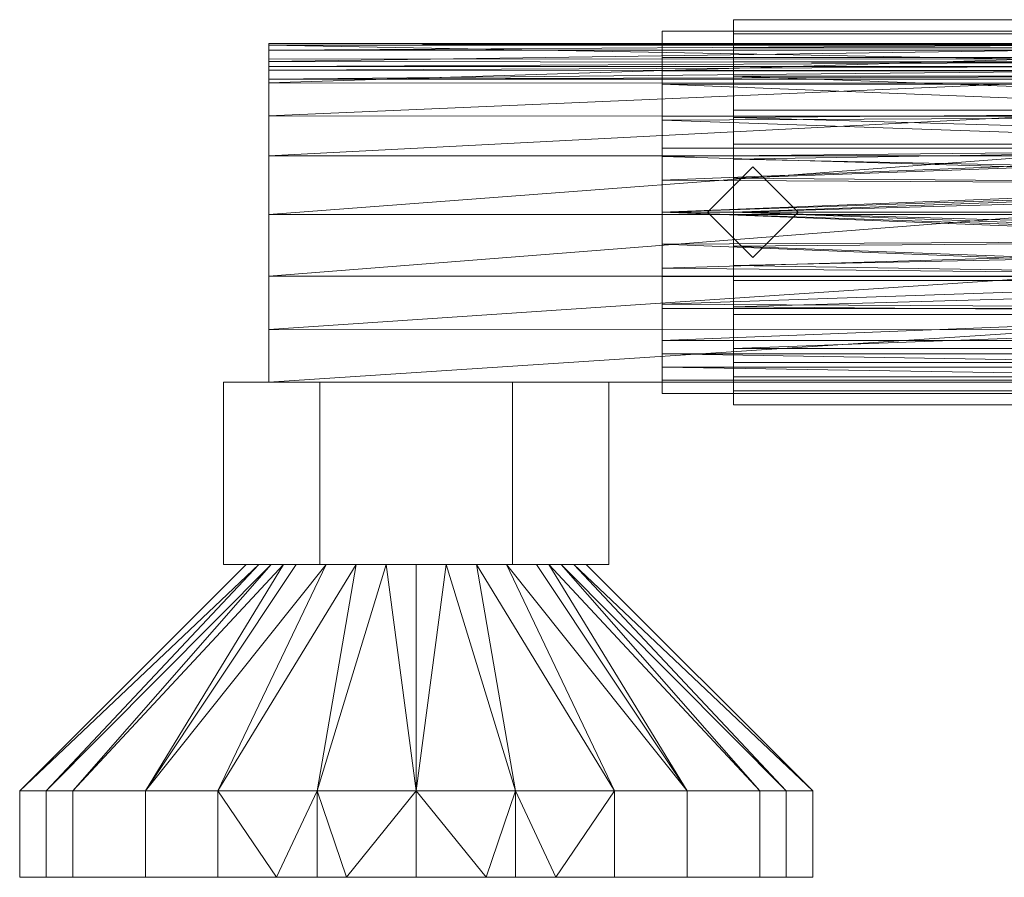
# Model space of a CAD drawing. Header units: millimetres. Extents: x -110 to 208, y -1 to 459.
# Tile 1 of 256: x -110 to -23, y 0 to 76. Entities that reach past the tile are written whole.
import ezdxf

# ---------------------------------------------------------------- set-up
doc = ezdxf.new("R2010")
doc.units = ezdxf.units.MM
doc.layers.add('A-GENM', color=13, linetype='Continuous')

# ---------------------------------------------------------------- blocks, each defined once
blk = doc.blocks.new('Model_FFAS9088-100500BF0 - Model_FFAS9088-100500BF0-430854-Preview')
at = {"layer": 'A-GENM', "lineweight": 9}
mesh = blk.add_polyface(dxfattribs=at)
corners = [(-47, 0, 580.905), (-47, 12.021, 585.885), (-47, 17, 597.905), (-47, 12.021, 609.926), (-47, 0, 614.905), (34.843, 0, 614.905), (34.843, 12.021, 609.926), (34.843, 17, 597.905), (34.843, 12.021, 585.885), (34.843, 0, 580.905), (-47, 4.699, 612.959), (34.843, 6.01, 612.416), (34.843, 9.016, 611.171), (-47, 14.51, 603.916), (34.843, 14.51, 603.916), (34.843, 15.755, 600.911), (-47, 6.01, 583.395), (34.843, 6.01, 583.395), (34.843, 2.349, 581.879), (34.843, 14.51, 591.895), (-47, 14.51, 591.895), (-47, 15.755, 594.9), (34.843, 3.005, 613.661), (-47, 8.36, 611.443), (34.843, 13.266, 606.921), (-47, 13.266, 606.921), (-47, 15.755, 600.911), (-47, 9.016, 584.64), (34.843, 9.016, 584.64), (-47, 3.005, 582.15), (34.843, 13.266, 588.89), (-47, 13.266, 588.89), (34.843, 15.755, 594.9)]
mesh.append_faces([[corners[k] for k in face] for face in [(22, 4, 5)]], dxfattribs={"vtx0": -1})
mesh.append_faces([[corners[k] for k in face] for face in [(10, 11, 23), (12, 23, 11), (4, 22, 10), (6, 3, 12), (16, 17, 29), (18, 29, 17)]], dxfattribs={"vtx0": -1, "vtx1": -1})
mesh.append_faces([[corners[k] for k in face] for face in [(12, 3, 23), (18, 0, 29)]], dxfattribs={"vtx0": -1, "vtx2": -1})
mesh.append_faces([[corners[k] for k in face] for face in [(9, 0, 18)]], dxfattribs={"vtx1": -1})
mesh.append_faces([[corners[k] for k in face] for face in [(22, 11, 10)]], dxfattribs={"vtx1": -1, "vtx2": -1})
mesh.append_faces([[corners[k] for k in face] for face in [(15, 7, 2, 26), (13, 25, 24, 14), (21, 2, 7, 32), (8, 28, 27, 1), (26, 13, 14, 15), (1, 31, 30, 8), (28, 17, 16, 27), (25, 3, 6, 24), (31, 20, 19, 30), (32, 19, 20, 21)]], dxfattribs={"vtx1": -1, "vtx3": -1})
mesh = blk.add_polyface(dxfattribs=at)
corners = [(-47, 0, 597.905), (-47, 0, 614.905), (-47, 12.021, 609.926), (-47, 17, 597.905), (-47, 12.021, 585.885), (-47, 0, 580.905)]
mesh.append_faces([[corners[k] for k in face] for face in [(2, 3, 0, 1)]], dxfattribs={"vtx1": -1})
mesh.append_faces([[corners[k] for k in face] for face in [(4, 5, 0, 3)]], dxfattribs={"vtx2": -1})
mesh = blk.add_polyface(dxfattribs=at)
corners = [(-53.3, 0, 80), (-53.3, 0, 96), (-53.3, 11.314, 91.314), (-53.3, 16, 80), (-53.3, 11.314, 68.686), (-53.3, 0, 64)]
mesh.append_faces([[corners[k] for k in face] for face in [(2, 3, 0, 1)]], dxfattribs={"vtx1": -1})
mesh.append_faces([[corners[k] for k in face] for face in [(4, 5, 0, 3)]], dxfattribs={"vtx2": -1})
mesh = blk.add_polyface(dxfattribs=at)
corners = [(-53.3, 0, 64), (-53.3, 11.314, 68.686), (-53.3, 16, 80), (-53.3, 11.314, 91.314), (-53.3, 0, 96), (18, 0, 96), (18, 11.314, 91.314), (18, 16, 80), (18, 11.314, 68.686), (18, 0, 64), (-53.3, 4.925, 93.96), (18, 5.657, 93.657), (18, 8.485, 92.485), (-53.3, 13.657, 85.657), (18, 13.657, 85.657), (18, 14.828, 82.828), (-53.3, 5.657, 66.343), (18, 5.657, 66.343), (18, 2.462, 65.02), (18, 13.657, 74.343), (-53.3, 13.657, 74.343), (-53.3, 14.828, 77.172), (18, 2.828, 94.828), (-53.3, 8.119, 92.637), (18, 12.485, 88.485), (-53.3, 12.485, 88.485), (-53.3, 14.828, 82.828), (-53.3, 8.485, 67.515), (18, 8.485, 67.515), (-53.3, 2.828, 65.172), (18, 12.485, 71.515), (-53.3, 12.485, 71.515), (18, 14.828, 77.172)]
mesh.append_faces([[corners[k] for k in face] for face in [(22, 4, 5)]], dxfattribs={"vtx0": -1})
mesh.append_faces([[corners[k] for k in face] for face in [(10, 11, 23), (12, 23, 11), (4, 22, 10), (16, 17, 29), (6, 3, 12), (18, 29, 17)]], dxfattribs={"vtx0": -1, "vtx1": -1})
mesh.append_faces([[corners[k] for k in face] for face in [(12, 3, 23), (18, 0, 29)]], dxfattribs={"vtx0": -1, "vtx2": -1})
mesh.append_faces([[corners[k] for k in face] for face in [(9, 0, 18)]], dxfattribs={"vtx1": -1})
mesh.append_faces([[corners[k] for k in face] for face in [(22, 11, 10)]], dxfattribs={"vtx1": -1, "vtx2": -1})
mesh.append_faces([[corners[k] for k in face] for face in [(15, 7, 2, 26), (26, 13, 14, 15), (13, 25, 24, 14), (25, 3, 6, 24), (21, 2, 7, 32), (8, 28, 27, 1), (1, 31, 30, 8), (28, 17, 16, 27), (31, 20, 19, 30), (32, 19, 20, 21)]], dxfattribs={"vtx1": -1, "vtx3": -1})
mesh = blk.add_polyface(dxfattribs=at)
corners = [(-88, -15, -14), (-88, -15, 19.418), (-88, -10.35, 18.444), (-88, -5.647, 17.769), (-88, -0.209, 16.723), (-88, 4.995, 14.833), (-88, 8.511, 12.686), (-88, 11.412, 9.761), (-88, 13.531, 6.228), (-88, 14.745, 2.291), (-88, 14.888, 0.679), (-88, 14.743, -0.933), (-88, 14.313, -2.494), (-88, 13.3, -6.047), (-88, 12.87, -9.718), (-88, 12.548, -11.92), (-88, 11.755, -14)]
mesh.append_faces([[corners[k] for k in face] for face in [(3, 0, 2)]], dxfattribs={"vtx0": -1, "vtx1": -1})
mesh.append_faces([[corners[k] for k in face] for face in [(0, 13, 14, 16)]], dxfattribs={"vtx0": -1, "vtx2": -1})
mesh.append_faces([[corners[k] for k in face] for face in [(5, 12, 13, 0)]], dxfattribs={"vtx0": -1, "vtx2": -1, "vtx3": -1})
mesh.append_faces([[corners[k] for k in face] for face in [(12, 7, 8, 9), (12, 5, 6, 7)]], dxfattribs={"vtx0": -1, "vtx3": -1})
mesh.append_faces([[corners[k] for k in face] for face in [(4, 5, 0, 3)]], dxfattribs={"vtx1": -1, "vtx2": -1})
mesh.append_faces([[corners[k] for k in face] for face in [(10, 11, 12, 9), (14, 15, 16), (0, 1, 2)]], dxfattribs={"vtx2": -1})
mesh = blk.add_polyface(dxfattribs=at)
corners = [(88, 14.745, 2.291), (88, 14.888, 0.679), (88, 14.743, -0.933), (88, 14.313, -2.494), (18.731, 14.313, -2.494), (19.427, 14.735, -0.975), (20.013, 14.888, 0.636), (20.465, 14.745, 2.291), (-88, 14.313, -2.494), (-88, 14.743, -0.933), (-88, 14.888, 0.679), (-88, 14.745, 2.291), (-20.465, 14.745, 2.291), (-20.013, 14.888, 0.636), (-19.427, 14.735, -0.975), (-18.731, 14.313, -2.494)]
mesh.append_faces([[corners[k] for k in face] for face in [(10, 13, 9)]], dxfattribs={"vtx0": -1, "vtx1": -1})
mesh.append_faces([[corners[k] for k in face] for face in [(6, 1, 2), (9, 13, 14)]], dxfattribs={"vtx0": -1, "vtx2": -1})
mesh.append_faces([[corners[k] for k in face] for face in [(4, 5, 3), (0, 1, 7)]], dxfattribs={"vtx1": -1})
mesh.append_faces([[corners[k] for k in face] for face in [(2, 3, 5), (5, 6, 2), (6, 7, 1), (8, 9, 14), (12, 13, 10)]], dxfattribs={"vtx1": -1, "vtx2": -1})
mesh.append_faces([[corners[k] for k in face] for face in [(14, 15, 8), (10, 11, 12)]], dxfattribs={"vtx2": -1})
mesh = blk.add_polyface(dxfattribs=at)
corners = [(88, 4.995, 14.833), (88, 8.511, 12.686), (88, 11.412, 9.761), (88, 13.531, 6.228), (88, 14.745, 2.291), (20.465, 14.745, 2.291), (20.986, 13.529, 6.233), (20.814, 11.389, 9.791), (20.21, 8.487, 12.704), (19.485, 4.995, 14.833), (-88, 14.745, 2.291), (-88, 13.531, 6.228), (-88, 11.412, 9.761), (-88, 8.511, 12.686), (-88, 4.995, 14.833), (-19.485, 4.995, 14.833), (-20.21, 8.487, 12.704), (-20.814, 11.389, 9.791), (-20.986, 13.529, 6.233), (-20.465, 14.745, 2.291)]
mesh.append_faces([[corners[k] for k in face] for face in [(8, 1, 7), (1, 8, 0), (13, 17, 12)]], dxfattribs={"vtx0": -1, "vtx1": -1})
mesh.append_faces([[corners[k] for k in face] for face in [(7, 1, 2), (18, 10, 11), (12, 17, 18)]], dxfattribs={"vtx0": -1, "vtx2": -1})
mesh.append_faces([[corners[k] for k in face] for face in [(5, 6, 4), (19, 10, 18), (15, 16, 14)]], dxfattribs={"vtx1": -1})
mesh.append_faces([[corners[k] for k in face] for face in [(3, 4, 6), (2, 3, 6), (6, 7, 2), (11, 12, 18), (13, 14, 16), (16, 17, 13)]], dxfattribs={"vtx1": -1, "vtx2": -1})
mesh.append_faces([[corners[k] for k in face] for face in [(8, 9, 0)]], dxfattribs={"vtx2": -1})
mesh = blk.add_polyface(dxfattribs=at)
corners = [(88, 14.313, -2.494), (88, 13.3, -6.047), (88, 12.87, -9.718), (12.709, 12.87, -9.718), (16.168, 13.232, -6.401), (18.731, 14.313, -2.494), (-88, 12.87, -9.718), (-88, 13.3, -6.047), (-88, 14.313, -2.494), (-18.731, 14.313, -2.494), (-16.168, 13.232, -6.401), (-12.709, 12.87, -9.718)]
mesh.append_faces([[corners[k] for k in face] for face in [(4, 2, 3)]], dxfattribs={"vtx0": -1})
mesh.append_faces([[corners[k] for k in face] for face in [(7, 10, 6), (10, 7, 9)]], dxfattribs={"vtx0": -1, "vtx1": -1})
mesh.append_faces([[corners[k] for k in face] for face in [(8, 9, 7)]], dxfattribs={"vtx1": -1})
mesh.append_faces([[corners[k] for k in face] for face in [(1, 2, 4), (4, 5, 1)]], dxfattribs={"vtx1": -1, "vtx2": -1})
mesh.append_faces([[corners[k] for k in face] for face in [(5, 0, 1), (10, 11, 6)]], dxfattribs={"vtx2": -1})
mesh = blk.add_polyface(dxfattribs=at)
corners = [(88, 12.87, -9.718), (88, 12.548, -11.92), (88, 11.755, -14), (0.004, 11.755, -14), (4.532, 11.992, -13.505), (8.823, 12.511, -12.057), (12.709, 12.87, -9.718), (-88, 11.755, -14), (-88, 12.548, -11.92), (-88, 12.87, -9.718), (-12.709, 12.87, -9.718), (-8.82, 12.511, -12.058), (-4.527, 11.991, -13.506), (0.004, 11.755, -14)]
mesh.append_faces([[corners[k] for k in face] for face in [(7, 12, 13)]], dxfattribs={"vtx0": -1})
mesh.append_faces([[corners[k] for k in face] for face in [(12, 7, 11), (8, 11, 7)]], dxfattribs={"vtx0": -1, "vtx1": -1})
mesh.append_faces([[corners[k] for k in face] for face in [(2, 4, 5), (5, 1, 2)]], dxfattribs={"vtx0": -1, "vtx2": -1})
mesh.append_faces([[corners[k] for k in face] for face in [(3, 4, 2), (0, 1, 6)]], dxfattribs={"vtx1": -1})
mesh.append_faces([[corners[k] for k in face] for face in [(5, 6, 1), (10, 11, 8)]], dxfattribs={"vtx1": -1, "vtx2": -1})
mesh.append_faces([[corners[k] for k in face] for face in [(8, 9, 10)]], dxfattribs={"vtx2": -1})
mesh = blk.add_polyface(dxfattribs=at)
corners = [(88, 11.755, -14), (88, -15, -14), (-88, -15, -14), (-88, 11.755, -14), (0.004, 11.755, -14)]
mesh.append_faces([[corners[k] for k in face] for face in [(0, 1, 4)]], dxfattribs={"vtx1": -1})
mesh.append_faces([[corners[k] for k in face] for face in [(2, 3, 4, 1)]], dxfattribs={"vtx2": -1})
mesh = blk.add_polyface(dxfattribs=at)
corners = [(88, -5.647, 17.769), (88, -0.209, 16.723), (88, 4.995, 14.833), (19.485, 4.995, 14.833), (18.615, -0.198, 16.72), (18.029, -5.647, 17.769), (-88, 4.995, 14.833), (-88, -0.209, 16.723), (-88, -5.647, 17.769), (-18.029, -5.647, 17.769), (-18.615, -0.198, 16.72), (-19.485, 4.995, 14.833)]
mesh.append_faces([[corners[k] for k in face] for face in [(0, 4, 5), (7, 11, 6)]], dxfattribs={"vtx0": -1})
mesh.append_faces([[corners[k] for k in face] for face in [(11, 7, 10), (8, 10, 7)]], dxfattribs={"vtx0": -1, "vtx1": -1})
mesh.append_faces([[corners[k] for k in face] for face in [(1, 3, 4), (4, 0, 1)]], dxfattribs={"vtx0": -1, "vtx2": -1})
mesh.append_faces([[corners[k] for k in face] for face in [(2, 3, 1)]], dxfattribs={"vtx1": -1})
mesh.append_faces([[corners[k] for k in face] for face in [(8, 9, 10)]], dxfattribs={"vtx2": -1})
mesh = blk.add_polyface(dxfattribs=at)
corners = [(-49.3, 0, 46.5), (-45.3, 4, 46.5), (-41.3, 0, 46.5), (-45.3, 0, 46.5)]
mesh.append_faces([[corners[k] for k in face] for face in [(3, 0, 1, 2)]])
mesh = blk.add_polyface(dxfattribs=at)
corners = [(-45.3, 0, 80), (-41.3, 0, 80), (-45.3, 4, 80), (-49.3, 0, 80)]
mesh.append_faces([[corners[k] for k in face] for face in [(2, 3, 0, 1)]])
mesh = blk.add_polyface(dxfattribs=at)
corners = [(-49.3, 0, 80), (-45.3, 4, 80), (-41.3, 0, 80), (-41.3, 0, 46.5), (-45.3, 4, 46.5), (-49.3, 0, 46.5)]
mesh.append_faces([[corners[k] for k in face] for face in [(1, 2, 3, 4), (4, 5, 0, 1)]], dxfattribs={"vtx3": -1})
mesh = blk.add_polyface(dxfattribs=at)
corners = [(-53.3, 0, 80), (-53.3, 0, 64), (-53.3, -11.314, 68.686), (-53.3, -16, 80), (-53.3, -11.314, 91.314), (-53.3, 0, 96)]
mesh.append_faces([[corners[k] for k in face] for face in [(4, 5, 0, 3)]], dxfattribs={"vtx2": -1})
mesh.append_faces([[corners[k] for k in face] for face in [(0, 1, 2, 3)]], dxfattribs={"vtx3": -1})
mesh = blk.add_polyface(dxfattribs=at)
corners = [(-53.3, 0, 96), (-53.3, -11.314, 91.314), (-53.3, -16, 80), (-53.3, -11.314, 68.686), (-53.3, 0, 64), (18, 0, 64), (18, -11.314, 68.686), (18, -16, 80), (18, -11.314, 91.314), (18, 0, 96), (-53.3, -4.925, 66.04), (18, -5.657, 66.343), (18, -8.485, 67.515), (-53.3, -13.657, 74.343), (18, -13.657, 74.343), (18, -14.828, 77.172), (-53.3, -5.657, 93.657), (18, -5.657, 93.657), (18, -2.462, 94.98), (18, -13.657, 85.657), (-53.3, -13.657, 85.657), (-53.3, -14.828, 82.828), (18, -2.828, 65.172), (-53.3, -8.119, 67.363), (18, -12.485, 71.515), (-53.3, -12.485, 71.515), (-53.3, -14.828, 77.172), (-53.3, -8.485, 92.485), (18, -8.485, 92.485), (-53.3, -2.828, 94.828), (18, -12.485, 88.485), (-53.3, -12.485, 88.485), (18, -14.828, 82.828)]
mesh.append_faces([[corners[k] for k in face] for face in [(22, 4, 5)]], dxfattribs={"vtx0": -1})
mesh.append_faces([[corners[k] for k in face] for face in [(10, 11, 23), (4, 22, 10), (12, 23, 11), (16, 17, 29), (6, 3, 12), (18, 29, 17)]], dxfattribs={"vtx0": -1, "vtx1": -1})
mesh.append_faces([[corners[k] for k in face] for face in [(12, 3, 23), (19, 31, 20, 32), (18, 0, 29), (31, 19, 30), (32, 20, 21)]], dxfattribs={"vtx0": -1, "vtx2": -1})
mesh.append_faces([[corners[k] for k in face] for face in [(9, 0, 18)]], dxfattribs={"vtx1": -1})
mesh.append_faces([[corners[k] for k in face] for face in [(22, 11, 10)]], dxfattribs={"vtx1": -1, "vtx2": -1})
mesh.append_faces([[corners[k] for k in face] for face in [(15, 7, 2, 26), (13, 25, 24, 14), (7, 32, 21, 2), (26, 13, 14, 15), (8, 28, 27, 1), (1, 31, 30, 8), (25, 3, 6, 24), (28, 17, 16, 27)]], dxfattribs={"vtx1": -1, "vtx3": -1})
mesh = blk.add_polyface(dxfattribs=at)
corners = [(-41.3, 0, 46.5), (-45.3, -4, 46.5), (-49.3, 0, 46.5), (-45.3, 0, 46.5)]
mesh.append_faces([[corners[k] for k in face] for face in [(1, 2, 3, 0)]])
mesh = blk.add_polyface(dxfattribs=at)
corners = [(-45.3, 0, 80), (-49.3, 0, 80), (-45.3, -4, 80), (-41.3, 0, 80)]
mesh.append_faces([[corners[k] for k in face] for face in [(0, 1, 2, 3)]])
mesh = blk.add_polyface(dxfattribs=at)
corners = [(-41.3, 0, 80), (-45.3, -4, 80), (-49.3, 0, 80), (-49.3, 0, 46.5), (-45.3, -4, 46.5), (-41.3, 0, 46.5)]
mesh.append_faces([[corners[k] for k in face] for face in [(1, 2, 3, 4), (4, 5, 0, 1)]], dxfattribs={"vtx3": -1})
mesh = blk.add_polyface(dxfattribs=at)
corners = [(-47, 0, 614.905), (-47, -12.021, 609.926), (-47, -17, 597.905), (-47, -12.021, 585.885), (-47, 0, 580.905), (34.843, 0, 580.905), (34.843, -12.021, 585.885), (34.843, -17, 597.905), (34.843, -12.021, 609.926), (34.843, 0, 614.905), (-47, -4.699, 582.852), (34.843, -6.01, 583.395), (34.843, -9.016, 584.64), (-47, -14.51, 591.895), (34.843, -14.51, 591.895), (34.843, -15.755, 594.9), (-47, -6.01, 612.416), (34.843, -6.01, 612.416), (34.843, -2.349, 613.932), (34.843, -14.51, 603.916), (-47, -14.51, 603.916), (-47, -15.755, 600.911), (34.843, -3.005, 582.15), (-47, -8.36, 584.368), (34.843, -13.266, 588.89), (-47, -13.266, 588.89), (-47, -15.755, 594.9), (-47, -9.016, 611.171), (34.843, -9.016, 611.171), (-47, -3.005, 613.661), (34.843, -13.266, 606.921), (-47, -13.266, 606.921), (34.843, -15.755, 600.911)]
mesh.append_faces([[corners[k] for k in face] for face in [(22, 4, 5)]], dxfattribs={"vtx0": -1})
mesh.append_faces([[corners[k] for k in face] for face in [(10, 11, 23), (4, 22, 10), (12, 23, 11), (16, 17, 29), (18, 29, 17), (6, 3, 12)]], dxfattribs={"vtx0": -1, "vtx1": -1})
mesh.append_faces([[corners[k] for k in face] for face in [(12, 3, 23), (18, 0, 29)]], dxfattribs={"vtx0": -1, "vtx2": -1})
mesh.append_faces([[corners[k] for k in face] for face in [(9, 0, 18)]], dxfattribs={"vtx1": -1})
mesh.append_faces([[corners[k] for k in face] for face in [(22, 11, 10)]], dxfattribs={"vtx1": -1, "vtx2": -1})
mesh.append_faces([[corners[k] for k in face] for face in [(15, 7, 2, 26), (13, 25, 24, 14), (7, 32, 21, 2), (26, 13, 14, 15), (8, 28, 27, 1), (1, 31, 30, 8), (25, 3, 6, 24), (28, 17, 16, 27), (31, 20, 19, 30), (32, 19, 20, 21)]], dxfattribs={"vtx1": -1, "vtx3": -1})
mesh = blk.add_polyface(dxfattribs=at)
corners = [(-47, 0, 597.905), (-47, 0, 580.905), (-47, -12.021, 585.885), (-47, -17, 597.905), (-47, -12.021, 609.926), (-47, 0, 614.905)]
mesh.append_faces([[corners[k] for k in face] for face in [(4, 5, 0, 3)]], dxfattribs={"vtx2": -1})
mesh.append_faces([[corners[k] for k in face] for face in [(0, 1, 2, 3)]], dxfattribs={"vtx3": -1})
mesh = blk.add_polyface(dxfattribs=at)
corners = [(88, -15, 19.418), (88, -10.35, 18.444), (88, -5.647, 17.769), (18.029, -5.647, 17.769), (17.606, -10.364, 18.447), (16.935, -15, 19.418), (-88, -5.647, 17.769), (-88, -10.35, 18.444), (-88, -15, 19.418), (-16.935, -15, 19.418), (-17.606, -10.364, 18.447), (-18.029, -5.647, 17.769)]
mesh.append_faces([[corners[k] for k in face] for face in [(4, 1, 3), (1, 4, 0)]], dxfattribs={"vtx0": -1, "vtx1": -1})
mesh.append_faces([[corners[k] for k in face] for face in [(5, 0, 4), (6, 7, 11)]], dxfattribs={"vtx1": -1})
mesh.append_faces([[corners[k] for k in face] for face in [(10, 11, 7), (7, 8, 10)]], dxfattribs={"vtx1": -1, "vtx2": -1})
mesh.append_faces([[corners[k] for k in face] for face in [(1, 2, 3), (8, 9, 10)]], dxfattribs={"vtx2": -1})
mesh = blk.add_polyface(dxfattribs=at)
corners = [(-83.5, -15, -14.722), (-92, -15), (-83.5, -15, 14.722), (-66.5, -15, 14.722), (-58, -15), (-66.5, -15, -14.722)]
mesh.append_faces([[corners[k] for k in face] for face in [(0, 3, 4, 5)]], dxfattribs={"vtx0": -1})
mesh.append_faces([[corners[k] for k in face] for face in [(0, 1, 2, 3)]], dxfattribs={"vtx3": -1})
mesh = blk.add_polyface(dxfattribs=at)
corners = [(-83.5, -31.079, 14.722), (-83.5, -15, 14.722), (-92, -15), (-92, -31.079)]
mesh.append_faces([[corners[k] for k in face] for face in [(0, 1, 2, 3)]])
mesh = blk.add_polyface(dxfattribs=at)
corners = [(-92, -31.079), (-92, -15), (-83.5, -15, -14.722), (-83.5, -31.079, -14.722)]
mesh.append_faces([[corners[k] for k in face] for face in [(0, 1, 2, 3)]])
mesh = blk.add_polyface(dxfattribs=at)
corners = [(88, -15, -14), (88, -15, 19.418), (16.935, -15, 19.418), (9.582, -15, 25.687), (0, -15, 28), (-9.582, -15, 25.687), (-16.935, -15, 19.418), (-88, -15, 19.418), (-88, -15, -14)]
mesh.append_faces([[corners[k] for k in face] for face in [(2, 8, 0, 1)]], dxfattribs={"vtx0": -1})
mesh.append_faces([[corners[k] for k in face] for face in [(3, 6, 2)]], dxfattribs={"vtx0": -1, "vtx1": -1})
mesh.append_faces([[corners[k] for k in face] for face in [(4, 5, 6, 3)]], dxfattribs={"vtx2": -1})
mesh.append_faces([[corners[k] for k in face] for face in [(6, 7, 8, 2)]], dxfattribs={"vtx2": -1, "vtx3": -1})
mesh = blk.add_polyface(dxfattribs=at)
corners = [(-83.5, -31.079, -14.722), (-83.5, -15, -14.722), (-66.5, -15, -14.722), (-66.5, -31.079, -14.722)]
mesh.append_faces([[corners[k] for k in face] for face in [(0, 1, 2, 3)]])
mesh = blk.add_polyface(dxfattribs=at)
corners = [(-66.5, -31.079, 14.722), (-66.5, -15, 14.722), (-83.5, -15, 14.722), (-83.5, -31.079, 14.722)]
mesh.append_faces([[corners[k] for k in face] for face in [(0, 1, 2, 3)]])
mesh = blk.add_polyface(dxfattribs=at)
corners = [(-66.5, -31.079, -14.722), (-66.5, -15, -14.722), (-58, -15), (-58, -31.079)]
mesh.append_faces([[corners[k] for k in face] for face in [(0, 1, 2, 3)]])
mesh = blk.add_polyface(dxfattribs=at)
corners = [(-58, -31.079), (-58, -15), (-66.5, -15, 14.722), (-66.5, -31.079, 14.722)]
mesh.append_faces([[corners[k] for k in face] for face in [(0, 1, 2, 3)]])
mesh = blk.add_polyface(dxfattribs=at)
corners = [(-75, -31.079, 15), (-85.607, -31.079, 10.607), (-90, -31.079), (-85.607, -31.079, -10.607), (-75, -31.079, -15), (-75, -51.079, -35), (-92.5, -51.079, -30.311), (-105.311, -51.079, -17.5), (-110, -51.079), (-105.311, -51.079, 17.5), (-92.5, -51.079, 30.311), (-75, -51.079, 35), (-80.303, -31.079, 12.803), (-87.803, -31.079, 5.303), (-87.803, -31.079, -5.303), (-80.303, -31.079, -12.803), (-83.75, -51.079, -32.655), (-98.905, -51.079, -23.905), (-86.705, -31.079, -7.955), (-107.655, -51.079, -8.75), (-88.902, -31.079, -2.652), (-86.705, -31.079, 7.955), (-83.75, -51.079, 32.655), (-82.955, -31.079, -11.705), (-107.655, -51.079, 8.75), (-88.902, -31.079, 2.652), (-82.955, -31.079, 11.705), (-77.652, -31.079, -13.902), (-77.652, -31.079, 13.902), (-98.905, -51.079, 23.905)]
mesh.append_faces([[corners[k] for k in face] for face in [(28, 11, 0)]], dxfattribs={"vtx0": -1})
mesh.append_faces([[corners[k] for k in face] for face in [(10, 26, 29), (8, 20, 19), (21, 29, 1), (17, 23, 6), (11, 28, 22), (23, 17, 3), (9, 13, 24)]], dxfattribs={"vtx0": -1, "vtx1": -1})
mesh.append_faces([[corners[k] for k in face] for face in [(14, 7, 19), (24, 13, 25), (7, 14, 18), (17, 18, 3), (18, 17, 7), (12, 10, 22), (8, 25, 2), (8, 2, 20), (25, 8, 24), (21, 9, 29), (10, 12, 26), (16, 15, 27)]], dxfattribs={"vtx0": -1, "vtx2": -1})
mesh.append_faces([[corners[k] for k in face] for face in [(16, 6, 15), (20, 14, 19), (5, 16, 27), (26, 1, 29), (21, 13, 9), (23, 15, 6), (28, 12, 22)]], dxfattribs={"vtx1": -1, "vtx2": -1})
mesh.append_faces([[corners[k] for k in face] for face in [(27, 4, 5)]], dxfattribs={"vtx2": -1})
mesh = blk.add_polyface(dxfattribs=at)
corners = [(-83.5, -31.079, -14.722), (-66.5, -31.079, -14.722), (-58, -31.079), (-66.5, -31.079, 14.722), (-83.5, -31.079, 14.722), (-92, -31.079)]
mesh.append_faces([[corners[k] for k in face] for face in [(2, 3, 0, 1)]], dxfattribs={"vtx1": -1})
mesh.append_faces([[corners[k] for k in face] for face in [(4, 5, 0, 3)]], dxfattribs={"vtx2": -1})
mesh = blk.add_polyface(dxfattribs=at)
corners = [(-75, -31.079), (-75, -31.079, -15), (-85.607, -31.079, -10.607), (-90, -31.079), (-85.607, -31.079, 10.607), (-75, -31.079, 15)]
mesh.append_faces([[corners[k] for k in face] for face in [(4, 5, 0, 3)]], dxfattribs={"vtx2": -1})
mesh.append_faces([[corners[k] for k in face] for face in [(0, 1, 2, 3)]], dxfattribs={"vtx3": -1})
mesh = blk.add_polyface(dxfattribs=at)
corners = [(-75, -31.079, -15), (-64.393, -31.079, -10.607), (-60, -31.079), (-64.393, -31.079, 10.607), (-75, -31.079, 15), (-75, -51.079, 35), (-57.5, -51.079, 30.311), (-44.689, -51.079, 17.5), (-40, -51.079), (-44.689, -51.079, -17.5), (-57.5, -51.079, -30.311), (-75, -51.079, -35), (-69.697, -31.079, -12.803), (-62.197, -31.079, -5.303), (-62.197, -31.079, 5.303), (-69.697, -31.079, 12.803), (-66.25, -51.079, 32.655), (-67.045, -31.079, 11.705), (-63.295, -31.079, 7.955), (-42.345, -51.079, 8.75), (-61.098, -31.079, 2.652), (-66.25, -51.079, -32.655), (-51.095, -51.079, -23.905), (-63.295, -31.079, -7.955), (-42.345, -51.079, -8.75), (-61.098, -31.079, -2.652), (-67.045, -31.079, -11.705), (-72.348, -31.079, 13.902), (-51.095, -51.079, 23.905), (-72.348, -31.079, -13.902)]
mesh.append_faces([[corners[k] for k in face] for face in [(29, 11, 0)]], dxfattribs={"vtx0": -1})
mesh.append_faces([[corners[k] for k in face] for face in [(3, 28, 18), (17, 28, 3), (8, 20, 19), (22, 23, 9), (11, 29, 21), (23, 22, 1), (9, 13, 24), (28, 17, 6), (7, 18, 28)]], dxfattribs={"vtx0": -1, "vtx1": -1})
mesh.append_faces([[corners[k] for k in face] for face in [(14, 7, 19), (7, 14, 18), (24, 13, 25), (8, 25, 2), (8, 2, 20), (25, 8, 24), (12, 10, 21), (10, 12, 26), (16, 15, 27)]], dxfattribs={"vtx0": -1, "vtx2": -1})
mesh.append_faces([[corners[k] for k in face] for face in [(20, 14, 19), (17, 15, 6), (16, 6, 15), (26, 1, 22), (5, 16, 27), (22, 10, 26), (23, 13, 9), (29, 12, 21)]], dxfattribs={"vtx1": -1, "vtx2": -1})
mesh.append_faces([[corners[k] for k in face] for face in [(27, 4, 5)]], dxfattribs={"vtx2": -1})
mesh = blk.add_polyface(dxfattribs=at)
corners = [(-75, -31.079), (-75, -31.079, 15), (-64.393, -31.079, 10.607), (-60, -31.079), (-64.393, -31.079, -10.607), (-75, -31.079, -15)]
mesh.append_faces([[corners[k] for k in face] for face in [(2, 3, 0, 1)]], dxfattribs={"vtx1": -1})
mesh.append_faces([[corners[k] for k in face] for face in [(4, 5, 0, 3)]], dxfattribs={"vtx2": -1})
mesh = blk.add_polyface(dxfattribs=at)
corners = [(-75, -51.079, 35), (-92.5, -51.079, 30.311), (-105.311, -51.079, 17.5), (-110, -51.079), (-105.311, -51.079, -17.5), (-92.5, -51.079, -30.311), (-75, -51.079, -35), (-75, -58.7, -35), (-92.5, -58.7, -30.311), (-105.311, -58.7, -17.5), (-110, -58.7), (-105.311, -58.7, 17.5), (-92.5, -58.7, 30.311), (-75, -58.7, 35), (-98.905, -51.079, -23.905), (-98.905, -58.7, -23.905), (-83.75, -58.7, -32.655), (-83.75, -51.079, -32.655), (-107.655, -51.079, -8.75), (-107.655, -58.7, -8.75), (-87.329, -58.7, 31.696), (-83.75, -51.079, 32.655), (-98.905, -58.7, 23.905), (-98.905, -51.079, 23.905), (-107.655, -51.079, 8.75), (-107.655, -58.7, 8.75), (-81.164, -58.7, 33.348)]
mesh.append_faces([[corners[k] for k in face] for face in [(21, 26, 0), (20, 1, 12), (1, 20, 21)]], dxfattribs={"vtx0": -1, "vtx1": -1})
mesh.append_faces([[corners[k] for k in face] for face in [(21, 20, 26)]], dxfattribs={"vtx0": -1, "vtx2": -1})
mesh.append_faces([[corners[k] for k in face] for face in [(16, 8, 5, 17), (3, 18, 19, 10), (15, 9, 4, 14), (18, 4, 9, 19), (8, 15, 14, 5), (23, 2, 11, 22), (25, 11, 2, 24), (10, 25, 24, 3), (1, 23, 22, 12)]], dxfattribs={"vtx1": -1, "vtx3": -1})
mesh.append_faces([[corners[k] for k in face] for face in [(26, 13, 0)]], dxfattribs={"vtx2": -1})
mesh.append_faces([[corners[k] for k in face] for face in [(17, 6, 7, 16)]], dxfattribs={"vtx3": -1})
mesh = blk.add_polyface(dxfattribs=at)
corners = [(-75, -51.079, -35), (-57.5, -51.079, -30.311), (-44.689, -51.079, -17.5), (-40, -51.079), (-44.689, -51.079, 17.5), (-57.5, -51.079, 30.311), (-75, -51.079, 35), (-75, -58.7, 35), (-57.5, -58.7, 30.311), (-44.689, -58.7, 17.5), (-40, -58.7), (-44.689, -58.7, -17.5), (-57.5, -58.7, -30.311), (-75, -58.7, -35), (-51.095, -51.079, 23.905), (-51.095, -58.7, 23.905), (-66.25, -58.7, 32.655), (-66.25, -51.079, 32.655), (-42.345, -51.079, 8.75), (-42.345, -58.7, 8.75), (-62.671, -58.7, -31.696), (-66.25, -51.079, -32.655), (-51.095, -58.7, -23.905), (-51.095, -51.079, -23.905), (-42.345, -51.079, -8.75), (-42.345, -58.7, -8.75), (-68.836, -58.7, -33.348)]
mesh.append_faces([[corners[k] for k in face] for face in [(20, 1, 12), (21, 26, 0), (1, 20, 21)]], dxfattribs={"vtx0": -1, "vtx1": -1})
mesh.append_faces([[corners[k] for k in face] for face in [(21, 20, 26)]], dxfattribs={"vtx0": -1, "vtx2": -1})
mesh.append_faces([[corners[k] for k in face] for face in [(7, 16, 17, 6)]], dxfattribs={"vtx1": -1})
mesh.append_faces([[corners[k] for k in face] for face in [(14, 5, 8, 15), (15, 9, 4, 14), (5, 17, 16, 8), (11, 22, 23, 2), (19, 10, 3, 18), (9, 19, 18, 4), (25, 11, 2, 24), (10, 25, 24, 3), (1, 23, 22, 12)]], dxfattribs={"vtx1": -1, "vtx3": -1})
mesh.append_faces([[corners[k] for k in face] for face in [(26, 13, 0)]], dxfattribs={"vtx2": -1})
mesh = blk.add_polyface(dxfattribs=at)
corners = [(-75, -58.7, 35), (-92.5, -58.7, 30.311), (-105.311, -58.7, 17.5), (-110, -58.7), (-105.311, -58.7, -17.5), (-92.5, -58.7, -30.311), (-75, -58.7, -35), (-75, -58.7)]
mesh.append_faces([[corners[k] for k in face] for face in [(7, 4, 5, 6)]], dxfattribs={"vtx0": -1})
mesh.append_faces([[corners[k] for k in face] for face in [(1, 2, 7, 0)]], dxfattribs={"vtx1": -1})
mesh.append_faces([[corners[k] for k in face] for face in [(3, 4, 7, 2)]], dxfattribs={"vtx1": -1, "vtx2": -1})
mesh = blk.add_polyface(dxfattribs=at)
corners = [(-75, -58.7, -35), (-57.5, -58.7, -30.311), (-44.689, -58.7, -17.5), (-40, -58.7), (-44.689, -58.7, 17.5), (-57.5, -58.7, 30.311), (-75, -58.7, 35), (-75, -58.7)]
mesh.append_faces([[corners[k] for k in face] for face in [(2, 3, 7), (4, 5, 7, 3)]], dxfattribs={"vtx1": -1, "vtx2": -1})
mesh.append_faces([[corners[k] for k in face] for face in [(5, 6, 7)]], dxfattribs={"vtx2": -1})
mesh.append_faces([[corners[k] for k in face] for face in [(7, 0, 1, 2)]], dxfattribs={"vtx3": -1})

msp = doc.modelspace()

# ---------------------------------------------------------------- block references
at = {"layer": 'A-GENM', "lineweight": 9}
msp.add_blockref('Model_FFAS9088-100500BF0 - Model_FFAS9088-100500BF0-430854-Preview', (0, 58.7), dxfattribs=at)

doc.saveas('drawing.dxf')
